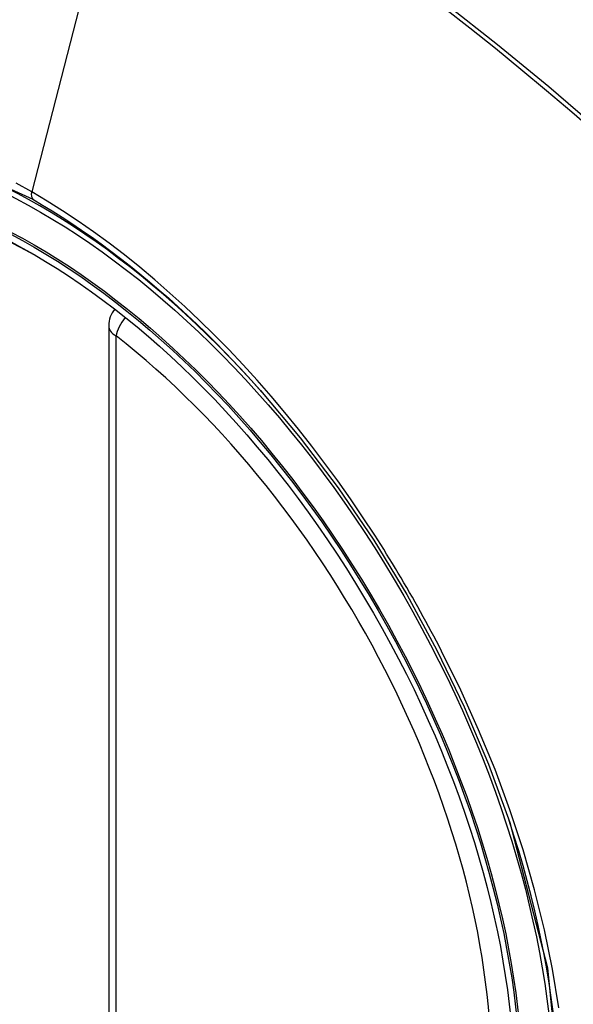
# Model space of a CAD drawing. Header units: inches. Extents: x 584 to 686, y 228 to 319.
# Tile 23 of 114: x 606.979 to 607.24, y 297.476 to 297.94. Entities that reach past the tile are written whole.
import ezdxf

# ---------------------------------------------------------------- set-up
doc = ezdxf.new("R2010")
doc.units = ezdxf.units.IN
doc.header["$MEASUREMENT"] = 0
doc.layers.add('Visible Edges(ANSI)', color=7, linetype='Continuous', lineweight=25)
doc.layers.add('Visible Tangent Edges(ANSI)', color=7, linetype='Continuous', lineweight=25)

msp = doc.modelspace()

# ---------------------------------------------------------------- linework, layer by layer
at = {"layer": 'Visible Edges(ANSI)'}
msp.add_line((607.0211947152, 297.7958350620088), (607.0211947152, 297.3111618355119), dxfattribs=at)
at = {"layer": 'Visible Edges(ANSI)', "flags": 128}
msp.add_lwpolyline([(607.0927130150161, 297.7653784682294), (607.1114247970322, 297.7431019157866), (607.1292734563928, 297.7194876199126), (607.1460578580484, 297.6947967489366), (607.1616063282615, 297.6693070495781), (607.1758674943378, 297.6431310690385), (607.1887602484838, 297.6164250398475), (607.2002141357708, 297.5893240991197), (607.2101623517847, 297.5619502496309)], dxfattribs=at)
at = {"layer": 'Visible Edges(ANSI)'}
msp.add_arc((607.0330057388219, 297.7958350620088), 0.0118110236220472, 138.7604623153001, 180, dxfattribs=at)
for centre, major_axis, ratio, start_param, end_param in [((607.0942512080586, 297.0681008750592), (-0.6496062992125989, 1.125151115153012), 0.577350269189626, 5.161526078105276, 5.834048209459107), ((606.9895075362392, 297.5701739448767), (0.1574803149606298, -0.2727639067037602), 0.5773502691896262, 2.363976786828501, 7.060801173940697)]:
    msp.add_ellipse(centre, major_axis=major_axis, ratio=ratio, start_param=start_param, end_param=end_param, dxfattribs=at)
msp.add_ellipse((606.9860276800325, 297.5681648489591), major_axis=(-0.1599409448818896, 0.2770258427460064), ratio=0.577350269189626, dxfattribs=at)
at = {"layer": 'Visible Tangent Edges(ANSI)'}
for p, q in [((607.0327985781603, 298.0445220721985), (606.9849010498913, 297.8588475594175)), ((607.024654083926, 297.3063400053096), (607.024654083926, 297.7910132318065))]:
    msp.add_line(p, q, dxfattribs=at)
at = {"layer": 'Visible Tangent Edges(ANSI)', "flags": 128}
for points in [[(607.1792633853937, 297.9456142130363), (607.1913634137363, 297.936140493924), (607.2034302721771, 297.926489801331), (607.215460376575, 297.9166651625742), (607.2274502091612, 297.9066697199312), (607.2393961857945, 297.8965066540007), (607.2512949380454, 297.8861793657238), (607.2631430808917, 297.8756913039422), (607.2749372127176, 297.8650458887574), (607.2866741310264, 297.854246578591), (607.2983455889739, 297.843301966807), (607.3098968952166, 297.832266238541), (607.3215099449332, 297.8209613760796)], [(607.323091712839, 297.8225642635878), (607.2998021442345, 297.8449202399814), (607.2762630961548, 297.8666874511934), (607.252496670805, 297.8878334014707), (607.2285309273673, 297.908332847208), (607.20439375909, 297.9281601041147), (607.180113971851, 297.9472913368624)], [(606.8102494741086, 297.4638756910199), (606.7766296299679, 297.5309580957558), (606.7524957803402, 297.6000298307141), (606.7390498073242, 297.6676188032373), (606.7369014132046, 297.7306897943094), (606.7461545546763, 297.7861155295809), (606.7664414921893, 297.8315717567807), (606.7967049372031, 297.8647779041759), (606.8356490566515, 297.8842424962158), (606.881615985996, 297.8892213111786), (606.9322809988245, 297.8794474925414), (606.9854016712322, 297.8553982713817)], [(606.9849010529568, 297.8588475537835), (606.9775926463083, 297.8629413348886)], [(607.146523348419, 297.6972315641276), (607.1408570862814, 297.7058543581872), (607.1350506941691, 297.7143712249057), (607.129112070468, 297.7227717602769), (607.1230490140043, 297.7310454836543), (607.1168693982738, 297.7391820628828), (607.1105810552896, 297.7471710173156), (607.1041918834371, 297.7550019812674), (607.0977097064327, 297.762664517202), (607.0911417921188, 297.7701491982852), (607.0844882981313, 297.7774583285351), (607.0777515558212, 297.7845901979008), (607.0709353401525, 297.7915404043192), (607.0640435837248, 297.7983046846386), (607.0570800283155, 297.8048786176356), (607.050048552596, 297.8112578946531), (607.0429529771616, 297.8174381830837), (607.0357971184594, 297.8234151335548), (607.0285885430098, 297.829180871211), (607.0213435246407, 297.8347212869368), (607.0140717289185, 297.8400304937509), (607.0067824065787, 297.8451031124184), (606.9994846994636, 297.8499337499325), (606.9921878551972, 297.8545170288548), (606.9849010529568, 297.8588475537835)], [(606.9854016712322, 297.8553982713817), (606.9900027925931, 297.8526923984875), (606.9946095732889, 297.84988444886), (606.999219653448, 297.8469757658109), (607.0038306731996, 297.843967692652), (607.0084403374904, 297.840861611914), (607.0130461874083, 297.8376588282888), (607.0176459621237, 297.8343607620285), (607.0222372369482, 297.8309686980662), (607.0268177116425, 297.8274840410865), (607.0313850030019, 297.8239081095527), (607.035936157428, 297.820242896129), (607.0404656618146, 297.8164934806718), (607.044971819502, 297.8126616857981), (607.0494535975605, 297.8087485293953), (607.0539100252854, 297.8047551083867), (607.058340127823, 297.80068248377), (607.0627428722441, 297.7965317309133), (607.0671172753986, 297.7923038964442), (607.0714623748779, 297.7880000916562), (607.0757771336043, 297.7836213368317), (607.0800605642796, 297.7791687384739), (607.0843116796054, 297.7746433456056), (607.0885295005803, 297.7700462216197), (607.0927130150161, 297.7653784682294)], [(607.1780505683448, 297.6426248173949), (607.1768492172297, 297.6449528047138), (607.1756378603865, 297.6472767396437), (607.1744165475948, 297.649596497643), (607.1731852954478, 297.6519120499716), (607.1719441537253, 297.6542233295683), (607.1706931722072, 297.6565302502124), (607.1694323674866, 297.6588327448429), (607.168161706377, 297.6611307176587), (607.1668813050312, 297.6634241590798), (607.1655911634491, 297.6657129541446), (607.1642912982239, 297.6679970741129), (607.1629817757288, 297.6702764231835), (607.1616625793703, 297.6725509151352), (607.1603337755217, 297.6748205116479), (607.1589953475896, 297.6770851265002), (607.1576473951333, 297.6793447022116), (607.1562899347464, 297.6815991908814), (607.1549229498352, 297.6838484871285), (607.15354649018, 297.6860925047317), (607.1521606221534, 297.6883312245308), (607.1507653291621, 297.6905645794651), (607.1493606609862, 297.6927924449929), (607.147946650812, 297.6950148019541), (607.146523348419, 297.6972315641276)], [(607.2333374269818, 297.4746355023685), (607.2303478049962, 297.4929119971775), (607.2265260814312, 297.5114348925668), (607.2218871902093, 297.5301459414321), (607.2164460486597, 297.5489868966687), (607.2102176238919, 297.5678995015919), (607.2032215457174, 297.5868150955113), (607.1955097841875, 297.605608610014), (607.18711170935, 297.6242250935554), (607.1780505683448, 297.6426248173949)], [(607.2101538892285, 297.5619712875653), (607.2278846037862, 297.493477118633), (607.2344212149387, 297.428324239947)]]:
    msp.add_lwpolyline(points, dxfattribs=at)
at = {"layer": 'Visible Tangent Edges(ANSI)'}
for centre, major_axis, ratio, start_param, end_param in [((606.9885137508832, 297.569600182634), (-0.1731810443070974, 0.2999583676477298), 0.577350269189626, 5.055269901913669, 10.65269335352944), ((606.9881855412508, 297.8594164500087), (-0.0024606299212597, -0.0042619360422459), 0.577350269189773, 5.161112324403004, 6.141288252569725), ((607.0330057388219, 297.7958350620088), (0.0072436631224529, 0.0093289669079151), 0.4708410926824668, 1.514964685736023, 2.428163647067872), ((607.0330057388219, 297.7958350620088), (-0.0118110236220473, -1e-16), 0.5773502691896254, 0, 0.7853981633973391), ((606.9884635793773, 297.5695712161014), (0.150590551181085, -0.2608304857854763), 0.577350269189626, 5.668550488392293, 8.468616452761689)]:
    msp.add_ellipse(centre, major_axis=major_axis, ratio=ratio, start_param=start_param, end_param=end_param, dxfattribs=at)
for centre, major_axis, ratio in [((606.9891058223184, 297.5699420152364), (0.1711078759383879, -0.2963675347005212), 0.5773502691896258), ((606.9861315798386, 297.5682248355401), (-0.1626954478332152, 0.2817967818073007), 0.577350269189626), ((606.9860276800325, 297.5681648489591), (0.1620986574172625, -0.2807631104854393), 0.577350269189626)]:
    msp.add_ellipse(centre, major_axis=major_axis, ratio=ratio, dxfattribs=at)

doc.saveas('drawing.dxf')
